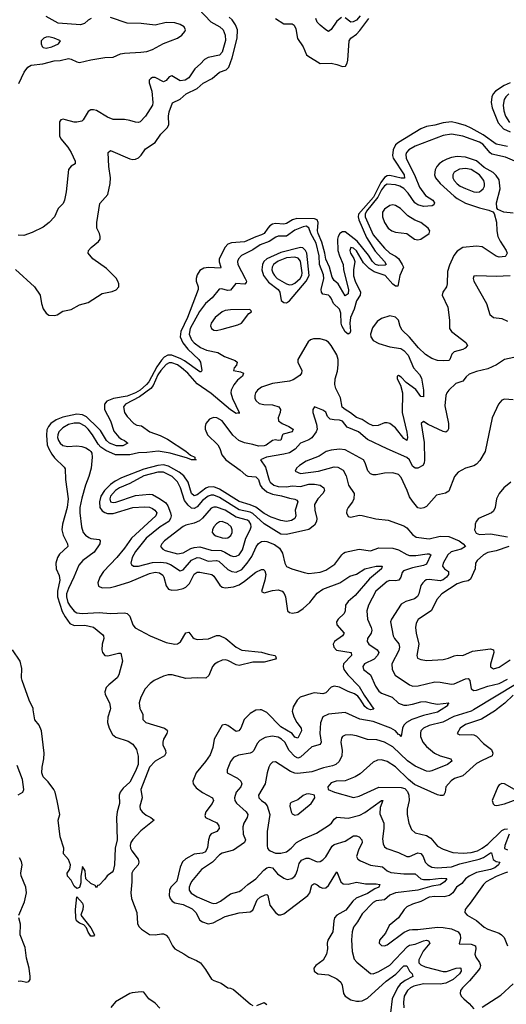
# Model space of a CAD drawing. Header units: inches. Extents: x 1843162 to 1959474, y 907081 to 1016326.
# Tile 116 of 256: x 1854781 to 1858262, y 977892 to 984942. Entities that reach past the tile are written whole.
import ezdxf

# ---------------------------------------------------------------- set-up
doc = ezdxf.new("R2010")
doc.units = ezdxf.units.IN
doc.header["$MEASUREMENT"] = 0
doc.layers.add('B8957', color=7, linetype='Continuous')
doc.layers.add('B8958', color=7, linetype='Continuous')

msp = doc.modelspace()

# ---------------------------------------------------------------- linework, layer by layer
at = {"layer": 'B8957', "color": 5}
for points, elevation in [([(1855427.4, 980000), (1855412.4, 979947.6), (1855409, 979910), (1855420.5, 979870), (1855444.9, 979824.9), (1855470, 979803.9), (1855556.3, 979776.3), (1855590, 979755.3), (1855615.9, 979715.9), (1855628.6, 979668.6), (1855629.5, 979610), (1855610, 979560.9), (1855570, 979482.8), (1855520.7, 979439.3), (1855498.7, 979410), (1855491.7, 979390), (1855494.9, 979330), (1855477.6, 979270), (1855473.4, 979230), (1855477.6, 979070), (1855464.7, 979010), (1855458.7, 978890), (1855450, 978848.7), (1855442, 978838), (1855407.1, 978812.9), (1855390, 978788), (1855350, 978746), (1855338, 978742), (1855330, 978726), (1855322, 978742), (1855290, 978758), (1855255.3, 978790), (1855248.7, 978848.7), (1855230, 978878), (1855219.5, 978810), (1855218, 978762), (1855210, 978728.7), (1855190, 978722), (1855170, 978737.2), (1855150, 978781.2), (1855122.7, 978810), (1855120.9, 978830), (1855139.3, 978860.7), (1855143.5, 978890), (1855130, 978927.6), (1855095.3, 978970), (1855096, 979010), (1855069.7, 979090), (1855057.2, 979210), (1855069.3, 979250.7), (1855050, 979348.7), (1855034.5, 979410), (1855025.1, 979430), (1854984.6, 979484.6), (1854950, 979521.7), (1854939.4, 979550), (1854941.1, 979590), (1854954.5, 979650), (1854957.2, 979690), (1854936.2, 979850), (1854920.9, 979890), (1854889.7, 979929.7), (1854878.7, 980000)], 460), ([(1855645.9, 980000), (1855661.2, 979970), (1855660.9, 979930), (1855683, 979910), (1855816.3, 979870), (1855835.3, 979855.3), (1855838.3, 979850), (1855834.2, 979830), (1855810.8, 979790), (1855804.5, 979770), (1855805, 979750), (1855824.6, 979710), (1855827.6, 979690), (1855816.5, 979670), (1855750, 979633.7), (1855710.1, 979590), (1855647.3, 979430), (1855657.5, 979370), (1855639.8, 979310), (1855642.5, 979290), (1855656.3, 979270), (1855686, 979246), (1855719.3, 979230), (1855743.8, 979210), (1855647, 979133), (1855590, 979072.9), (1855576.3, 979050), (1855570.9, 979030), (1855573.9, 979010), (1855584, 978990), (1855629.3, 978930), (1855634.3, 978910), (1855629.2, 978890), (1855592.4, 978850), (1855582.2, 978830), (1855584.4, 978770), (1855575.1, 978690), (1855580.1, 978650), (1855618.5, 978550), (1855624.4, 978470), (1855633.6, 978450), (1855652.3, 978430), (1855710, 978392.4), (1855750, 978389.4), (1855796.1, 978396.1), (1855810, 978395.4), (1855830, 978386.5), (1855846.7, 978366.7), (1855873.1, 978310), (1855890.2, 978290), (1855954.3, 978254.4), (1855990, 978228.6), (1856046.7, 978206.7), (1856073.6, 978190), (1856110, 978142.3), (1856152.8, 978072.8), (1856170, 978061.7), (1856222.3, 978042.3), (1856270, 978010.6), (1856290, 978008.2), (1856310, 977997.6), (1856433.3, 977893.3), (1856450, 977883.9)], 480), ([(1856501.6, 980000), (1856470, 979998.7), (1856430, 979973.7), (1856387.8, 979930), (1856362.7, 979870), (1856349.3, 979850.7), (1856330, 979845.8), (1856270, 979887.8), (1856250, 979895.6), (1856230, 979891.2), (1856172.9, 979790), (1856162.3, 979730), (1856143, 979677), (1856110.7, 979629.3), (1856044.5, 979550), (1856019.1, 979490), (1856021.5, 979470), (1856042.8, 979442.8), (1856090, 979408.2), (1856161.1, 979370), (1856166.5, 979350), (1856158, 979330), (1856111.6, 979270), (1856104.6, 979244.6), (1856110.5, 979230), (1856191, 979191), (1856206.3, 979170), (1856208.9, 979150), (1856190.4, 979130), (1856150, 979111.7), (1856140.4, 979099.6), (1856130.7, 979070), (1856125.1, 979014.9), (1856110, 978984.7), (1856090, 978973.7), (1856030, 978966), (1855970, 978933.8), (1855946.9, 978913.1), (1855930, 978874.5), (1855905.9, 978774.1), (1855863.5, 978730), (1855851.8, 978710), (1855850.9, 978670), (1855857.6, 978650), (1855871.3, 978630), (1855890, 978619.5), (1855950, 978606.3), (1856015.2, 978575.2), (1856041.7, 978550), (1856070, 978495.2), (1856090, 978481.3), (1856130, 978468.1), (1856164.6, 978475.4), (1856250, 978520.5), (1856350, 978547.9), (1856430, 978553.7), (1856450, 978566), (1856479.1, 978640.9), (1856501.1, 978658.9), (1856536, 978676), (1856550, 978677.5), (1856556.6, 978670), (1856570, 978601.6), (1856610, 978550.4), (1856633.1, 978533.1), (1856650, 978531.6), (1856670, 978539.2), (1856841.3, 978670), (1856855.6, 978690), (1856870, 978743.8), (1856884.5, 978755.5), (1856890, 978757.3), (1856910, 978747.5), (1856930, 978731), (1856950, 978722.9), (1856970, 978725.4), (1856990, 978743.6), (1857050, 978839.3), (1857078, 978770), (1857093.9, 978753.9), (1857130, 978752.1), (1857190, 978765.8), (1857255, 978755), (1857330, 978754.5), (1857358, 978750), (1857350.3, 978730), (1857321.9, 978718.1), (1857270, 978686), (1857188.7, 978651.3), (1857165, 978630), (1857114, 978566), (1857050.2, 978530), (1857033.8, 978510), (1857027.8, 978490), (1857020.5, 978410), (1856985.4, 978350), (1856980.2, 978330), (1856982.4, 978290), (1856976.9, 978250), (1856951.8, 978208.2), (1856899, 978170), (1856886, 978150), (1856886.7, 978130), (1856914, 978110), (1856990, 978102.4), (1857050, 978073.8), (1857078.9, 978050), (1857088.9, 978030), (1857096.5, 977970), (1857109.5, 977949.5), (1857150, 977923.8), (1857190, 977914), (1857210, 977914), (1857230, 977916.9), (1857270, 977935.5), (1857401.7, 978058.3), (1857472.6, 978107.4), (1857530, 978167.4), (1857550, 978166.7), (1857569.7, 978129.7), (1857588.6, 978110), (1857593.4, 978090), (1857537.7, 978062.3), (1857503.4, 978036.6), (1857483.7, 978010), (1857446.1, 977930), (1857432.5, 977830)], 520), ([(1857795.9, 980000), (1857770, 979982.8), (1857670, 979959.9), (1857585.8, 979930), (1857547.3, 979910), (1857528.8, 979890), (1857518.7, 979870), (1857510, 979809.5), (1857501.5, 979821.5), (1857490, 979824.7), (1857468.8, 979850), (1857436.8, 979870), (1857310, 979916.7), (1857213.5, 979933.5), (1857110, 979981.5), (1856990, 979969.7), (1856950.5, 979950), (1856933.4, 979906.6), (1856927.3, 979830), (1856938.8, 979770), (1856930, 979752.4), (1856870, 979734.8), (1856790, 979660.8), (1856770, 979655.3), (1856750, 979666.4), (1856709.4, 979710), (1856677.3, 979770), (1856654.5, 979790), (1856630, 979803.7), (1856587.6, 979812.4), (1856536.8, 979803.2), (1856498.6, 979781.4), (1856480.1, 979759.9), (1856456.1, 979710), (1856443.8, 979696.2), (1856430, 979689.9), (1856345.2, 979674.8), (1856310, 979659.2), (1856288.8, 979631.2), (1856266.3, 979570), (1856264.4, 979550), (1856338.3, 979510), (1856362, 979490), (1856370.2, 979470), (1856363.2, 979450), (1856329.4, 979410), (1856318.1, 979370), (1856321.3, 979350), (1856331.2, 979331.2), (1856400.9, 979270), (1856412.8, 979250), (1856407.8, 979230), (1856385.4, 979190), (1856377.8, 979162.2), (1856379.8, 979110), (1856395.6, 979070), (1856390.2, 979050), (1856310, 978995.9), (1856230, 978974), (1856210, 978962.9), (1856160.1, 978910), (1856082.5, 978857.5), (1856010, 978770.8), (1856000.1, 978750), (1855993.5, 978730), (1855993.2, 978710), (1856007.5, 978687.5), (1856050, 978661), (1856150, 978618.8), (1856170, 978614.6), (1856190, 978617.2), (1856217.7, 978630), (1856290, 978682.6), (1856350, 978700.5), (1856370, 978710.9), (1856413.4, 978750), (1856469.5, 978790.5), (1856526.5, 978853.5), (1856549.9, 978870.1), (1856566.7, 978873.3), (1856590, 978868.1), (1856626, 978826), (1856670, 978794.2), (1856693.5, 978786.5), (1856727.8, 978792.2), (1856750, 978810.3), (1856757.6, 978822.4), (1856768.8, 978851.2), (1856779.3, 978900.7), (1856796.9, 978923.1), (1856830, 978937.9), (1856850, 978938.2), (1856910, 978912.4), (1856930, 978914), (1856950, 978926.5), (1856970, 978949), (1857016.9, 979023.1), (1857030, 979036.6), (1857110, 979060.7), (1857170, 979098), (1857190, 979098.3), (1857210, 979090.3), (1857228.8, 979070), (1857231.1, 979050), (1857204.5, 978995.5), (1857191, 978950), (1857199, 978930), (1857218.5, 978918.5), (1857290, 978889), (1857375.4, 978875.4), (1857410, 978847.5), (1857435, 978835), (1857530, 978826.3), (1857610, 978825.9), (1857650, 978790.8), (1857670, 978785.2), (1857714.9, 978785.1), (1857795.8, 978795.8), (1857833.8, 978793.8), (1857837.8, 978790), (1857820.6, 978770), (1857790, 978748.2), (1857730, 978737.7), (1857630, 978708.1), (1857470, 978689), (1857430, 978674.1), (1857390, 978641), (1857330, 978633.3), (1857310, 978620.7), (1857230, 978540.3), (1857198.1, 978481.9), (1857170, 978443.6), (1857159.8, 978410), (1857154.6, 978354.6), (1857158.6, 978270), (1857174.5, 978214.5), (1857192.6, 978192.6), (1857290, 978113.4), (1857310, 978109.1), (1857350, 978125.8), (1857428.1, 978171.9), (1857554.3, 978305.7), (1857570, 978314.6), (1857610, 978322.8), (1857670, 978346.4), (1857690, 978350.1), (1857706.5, 978346.5), (1857714.7, 978330), (1857666.6, 978273.4), (1857636.6, 978210), (1857636.4, 978190), (1857650, 978173.6), (1857680.8, 978160.8), (1857810, 978126), (1857833.7, 978126.3), (1857902.9, 978150), (1857930, 978153), (1857935.6, 978150), (1857939, 978130), (1857927, 978110), (1857881.4, 978070), (1857830, 978042.6), (1857790, 978035.8), (1857670, 978038.5), (1857599.4, 978020.6), (1857576.3, 978010), (1857555.8, 977990), (1857532.1, 977950), (1857526.2, 977906.2), (1857530, 977867)], 540), ([(1858026.6, 980000), (1858010.2, 979990), (1857887.5, 979952.5), (1857808.1, 979911.9), (1857711.2, 979888.8), (1857670.2, 979870), (1857660.2, 979859.8), (1857651.8, 979850), (1857647.2, 979832.8), (1857648.3, 979810), (1857666, 979770), (1857690, 979737.3), (1857749.3, 979689.3), (1857790, 979670.7), (1857865.5, 979650), (1857872.3, 979632.3), (1857842.4, 979610), (1857730, 979564.1), (1857710, 979558.2), (1857690, 979562.2), (1857610, 979596.8), (1857555.7, 979635.7), (1857450, 979735.5), (1857390, 979767.9), (1857335.1, 979784.9), (1857270, 979788.4), (1857190, 979814.9), (1857150, 979820.9), (1857110, 979817.8), (1857090.9, 979809.1), (1857082.7, 979797.3), (1857077.8, 979770), (1857087.4, 979710), (1857085.4, 979670), (1857065.8, 979630), (1857041.7, 979610), (1857019.4, 979600.6), (1856955.5, 979584.5), (1856870, 979555.4), (1856770, 979544.4), (1856750, 979546.6), (1856718.8, 979558.8), (1856610, 979628.2), (1856590, 979626), (1856574, 979610), (1856564, 979590), (1856551.3, 979548.7), (1856537.3, 979470), (1856490.2, 979390), (1856491.5, 979370), (1856510, 979350.3), (1856534.4, 979334.4), (1856552.1, 979312.1), (1856570.1, 979250), (1856551.1, 979130), (1856550.3, 979030), (1856553.1, 979010), (1856560.9, 979000.9), (1856572.4, 978990), (1856610, 978974.2), (1856650, 978973.2), (1856690, 978984.5), (1856723.5, 979010), (1856760.5, 979050), (1856810, 979076.5), (1856903.7, 979116.3), (1856990, 979172.3), (1857010.5, 979189.5), (1857030, 979217.4), (1857049.1, 979230.9), (1857130, 979224.4), (1857213.9, 979246.1), (1857250, 979265.9), (1857370, 979351.9), (1857379.1, 979350), (1857359.7, 979300.3), (1857356.6, 979256.6), (1857386.6, 979190), (1857386.4, 979150), (1857377.3, 979077.3), (1857381.8, 979041.8), (1857390, 979020.5), (1857406.5, 979006.5), (1857490, 978977.9), (1857550, 978951), (1857570, 978950.2), (1857630, 978976.4), (1857650, 978972.6), (1857666.3, 978950), (1857682, 978910), (1857701.5, 978890), (1857730, 978872.7), (1857768.4, 978868.4), (1857870, 978876.6), (1857930, 978897.7), (1858068.8, 978931.2), (1858098, 978942), (1858150, 978977.5), (1858155.7, 978975.7), (1858167.9, 978927.9), (1858190, 978914.7), (1858215.3, 978910), (1858207, 978890), (1858181, 978870), (1858150, 978856.5), (1858050, 978834.7), (1857996.4, 978810), (1857970.6, 978790), (1857943.3, 978756.7), (1857904.9, 978730), (1857880.2, 978690), (1857856.9, 978670), (1857818.1, 978661.9), (1857750, 978663.5), (1857710, 978658), (1857650, 978628.2), (1857590.1, 978609.9), (1857551.6, 978590), (1857532.3, 978570), (1857490.1, 978509.9), (1857423.1, 978456.9), (1857397.7, 978402.3), (1857355.8, 978350), (1857352.7, 978330), (1857370, 978312.7), (1857390.6, 978310.6), (1857410, 978318.9), (1857532.3, 978407.7), (1857570, 978424.2), (1857590, 978427.7), (1857630, 978427.6), (1857770, 978443.3), (1857810, 978441.9), (1857870, 978433.1), (1857918.6, 978410), (1857933.1, 978390), (1857933.7, 978366.3), (1857926, 978326), (1858010, 978323), (1858042.8, 978310), (1858044.1, 978290), (1858037.2, 978250), (1858045, 978230), (1858070.5, 978190.5), (1858076.4, 978170), (1858072.4, 978150), (1858063.2, 978136.8), (1857999, 978061), (1857948.3, 978010), (1857935.5, 977990), (1857932.3, 977970), (1857939.6, 977950), (1857957.3, 977930), (1857996.9, 977896.9), (1858030, 977858.9)], 560), ([(1856732.3, 980000), (1856730.2, 979990), (1856743.3, 979950), (1856763, 979910), (1856795.7, 979870), (1856797.1, 979850), (1856770, 979798.7), (1856750, 979804.1), (1856729.3, 979830), (1856650, 979878.9), (1856550, 979981.2), (1856510.7, 980000)], 520), ([(1858190.1, 980000), (1858184.4, 979995.6), (1858085.3, 979934.7), (1857970, 979894.5), (1857933.1, 979870), (1857910.8, 979830), (1857930, 979820.4), (1858010, 979823.2), (1858030, 979820.9), (1858050, 979811.7), (1858098.4, 979758.4), (1858155.5, 979715.5), (1858165.3, 979690), (1858162, 979670), (1858090, 979638.6), (1858050, 979615), (1857950, 979527.3), (1857891.9, 979508.1), (1857867.4, 979492.6), (1857830.1, 979449.9), (1857823.7, 979410), (1857812.4, 979387.6), (1857790, 979386.2), (1857770, 979392), (1857605.8, 979465.8), (1857562, 979502), (1857470, 979591.4), (1857410, 979630.6), (1857370, 979643.5), (1857340, 979640), (1857310, 979626.2), (1857217.3, 979542.7), (1857180.5, 979519.5), (1857110, 979492.4), (1857046, 979490), (1857010, 979477.2), (1856985.3, 979450), (1856988, 979430), (1857034, 979410), (1857170, 979373.8), (1857210, 979382.7), (1857350, 979446.7), (1857510, 979445.1), (1857536.8, 979436.8), (1857556, 979416), (1857565, 979390), (1857568.3, 979351.7), (1857554, 979290), (1857553.8, 979250), (1857564.9, 979190), (1857582.8, 979142.8), (1857610, 979120.8), (1857690, 979099.4), (1857709.6, 979089.6), (1857721.4, 979081.4), (1857770, 979024.5), (1857810, 979002.6), (1857879, 978979), (1857953.8, 978973.8), (1858010, 978979.7), (1858055.9, 978990), (1858090, 979008.9), (1858130, 979039.7), (1858230, 979137.3), (1858250, 979146.5), (1858270, 979148.3)], 580), ([(1854770, 979391.3), (1854803.5, 979410), (1854810.9, 979430), (1854801.1, 979501.1), (1854762.8, 979602.8)], 480), ([(1858283, 979110), (1858251.1, 979030), (1858250, 979008.2), (1858270, 978998.4)], 580), ([(1854775.8, 978530), (1854814.7, 978625.3), (1854830.8, 978690), (1854826.2, 978730), (1854791.1, 978811.1), (1854789.8, 978830), (1854798.9, 978890), (1854795.1, 978915.1), (1854780.2, 978940.2)], 480), ([(1858270, 978838.1), (1858250, 978831.6), (1858190, 978807.6), (1858119, 978770), (1858098.6, 978750), (1858004.1, 978615.9), (1857981.3, 978590), (1857968, 978570), (1857965.5, 978550), (1857983, 978530), (1858050, 978491.4), (1858103.3, 978443.2), (1858130, 978429.4), (1858210, 978401.3), (1858227.9, 978390), (1858245.6, 978370), (1858270.3, 978310.3)], 580), ([(1854770, 978058.5), (1854790, 978060.3), (1854830, 978050.4), (1854845.6, 978054.4), (1854856.4, 978070), (1854856.8, 978090), (1854847.9, 978150), (1854830, 978221.2), (1854819.6, 978299.6), (1854785, 978390), (1854786, 978466), (1854775.4, 978510)], 480), ([(1858090, 977871), (1858222.2, 977957.8), (1858310, 978037.7)], 560), ([(1855783.3, 977863.3), (1855750, 977899.3), (1855705.6, 977930), (1855670, 977978.2), (1855650, 977980.6), (1855584.9, 977975.1), (1855570.2, 977969.8), (1855466, 977910), (1855434, 977870)], 480), ([(1856476.8, 977883.2), (1856530, 977904), (1856550, 977890.6)], 480)]:
    msp.add_lwpolyline(points, dxfattribs=dict(at, elevation=elevation))
for points, elevation in [([(1858230, 979471.9), (1858210, 979462.7), (1858201, 979450), (1858161.1, 979350), (1858167.9, 979327.9), (1858178, 979318), (1858195.1, 979315.1), (1858250, 979326.6), (1858339.2, 979360.8), (1858356, 979370), (1858366.6, 979390), (1858352, 979410), (1858321.3, 979430), (1858250, 979469.9)], 620), ([(1856850, 979399.7), (1856830, 979396.3), (1856810, 979387), (1856770, 979357), (1856722.3, 979337.7), (1856716.3, 979330), (1856714, 979310), (1856722.8, 979270), (1856730, 979255.5), (1856750, 979245.7), (1856770, 979250.4), (1856865.1, 979330), (1856893.3, 979370), (1856889, 979390)], 580), ([(1855290, 978379.3), (1855270, 978409.3), (1855259.5, 978439.5), (1855240.1, 978460.1), (1855210, 978473.3), (1855188, 978490), (1855182, 978510), (1855180.4, 978570), (1855190, 978662), (1855230, 978616), (1855235.8, 978595.8), (1855233.4, 978570), (1855219.5, 978530), (1855290, 978440.5), (1855316.4, 978390), (1855310, 978380.9)], 460)]:
    msp.add_lwpolyline(points, close=True, dxfattribs=dict(at, elevation=elevation))
at = {"layer": 'B8958', "color": 5}
for points, elevation in [([(1856060.3, 985020.3), (1856147.7, 984927.7), (1856213.1, 984890), (1856236.3, 984870), (1856249.9, 984830), (1856252.5, 984792.5), (1856230, 984709.2), (1856210, 984687.5), (1856130, 984671.7), (1856102.1, 984657.9), (1856074.4, 984625.6), (1856033.1, 984590), (1855990, 984526.5), (1855965.6, 984510), (1855930, 984504), (1855870, 984538.9), (1855850, 984532.1), (1855830, 984507.1), (1855810, 984497.4), (1855750, 984528.6), (1855730, 984528.4), (1855719.5, 984520.5), (1855708.3, 984510), (1855707.2, 984490), (1855726.1, 984430), (1855734.4, 984350), (1855732, 984330), (1855682.2, 984250), (1855642.7, 984210), (1855630, 984204.9), (1855610, 984207.6), (1855570, 984220.8), (1855530, 984227.5), (1855450, 984226.3), (1855410, 984244.1), (1855330, 984291.3), (1855310, 984296.9), (1855290, 984296.5), (1855270, 984285.2), (1855235.6, 984224.4), (1855224.8, 984215.2), (1855190, 984207.1), (1855170, 984208.6), (1855110, 984226), (1855091, 984229), (1855074.5, 984225.5), (1855065.7, 984210), (1855065.1, 984110), (1855075.4, 984090), (1855125.4, 984030), (1855149.6, 983990), (1855177.2, 983930), (1855179, 983910), (1855150, 983894), (1855129.7, 983870.3), (1855112.8, 983710), (1855102, 983650), (1855093.3, 983626.7), (1855057, 983590), (1855029.8, 983530.2), (1854991.5, 983490), (1854950, 983456.5), (1854870, 983417.6), (1854810, 983397.6), (1854770, 983399.5)], 480), ([(1855292.7, 984950), (1855270, 984938), (1855245.4, 984914.6), (1855215.6, 984904.4), (1855056.8, 984916.8), (1854970, 984964.8)], 520), ([(1857216.6, 984970), (1857190, 984938.2), (1857165.8, 984925.8), (1857150, 984924.8), (1857110, 984955.6)], 480), ([(1854750, 983152.4), (1854886.7, 983030), (1854928.2, 982970), (1854936.8, 982910), (1854950, 982872.2), (1854970, 982840.3), (1854990, 982827.1), (1855030, 982823.2), (1855050, 982828.1), (1855090, 982854.4), (1855150, 982868), (1855210, 982899.7), (1855270, 982917.4), (1855370, 982980.4), (1855443.4, 982996.6), (1855472.3, 983007.7), (1855489.7, 983030), (1855489.7, 983050), (1855484, 983070), (1855470.6, 983090.6), (1855401.2, 983161.2), (1855304.5, 983230), (1855272, 983270), (1855274.5, 983290), (1855292, 983310), (1855345.6, 983354.4), (1855356.2, 983370), (1855358, 983390), (1855352.6, 983410), (1855333.3, 983450), (1855332.1, 983490), (1855353.5, 983626.5), (1855410.5, 983689.5), (1855428.6, 983770), (1855430.5, 983810), (1855419.9, 983890), (1855414, 983990), (1855430, 984004.4), (1855570, 983944.9), (1855590, 983940.9), (1855610, 983942.3), (1855630, 983953.4), (1855650, 983972.2), (1855682.2, 984017.8), (1855750, 984061.7), (1855790, 984122.6), (1855838.8, 984170), (1855847.7, 984192.3), (1855845.9, 984250), (1855850, 984282), (1855873.9, 984346.1), (1855930, 984373.6), (1855972.2, 984410), (1856050, 984448.7), (1856092.6, 984487.4), (1856159, 984521), (1856210, 984567.1), (1856257.4, 984582.6), (1856277.9, 984602.1), (1856300.7, 984670), (1856338, 984810), (1856340.2, 984870), (1856326, 984906), (1856300.5, 984940.5), (1856279, 984959)], 460), ([(1854774.5, 984485.5), (1854812.9, 984567.1), (1854838.6, 984601.4), (1854862.7, 984617.3), (1854946.5, 984626.5), (1855027.7, 984647.7), (1855070, 984650.1), (1855130, 984663.5), (1855150, 984659.8), (1855190, 984639.3), (1855210, 984636.1), (1855290, 984655), (1855389.2, 984670.8), (1855450, 984673.2), (1855502.7, 984697.3), (1855530, 984703.2), (1855648.8, 984708.8), (1855690, 984715), (1855731.1, 984728.9), (1855810, 984771.6), (1855910, 984809.5), (1855940.9, 984830), (1855963.3, 984856.7), (1855966.8, 984870), (1855957.8, 984890), (1855930, 984908.2), (1855890, 984919), (1855830, 984921.5), (1855750, 984902.3), (1855650, 984913.9), (1855550, 984916.9), (1855430, 984957.9)], 520), ([(1856610.1, 984950.1), (1856670, 984911.8), (1856730, 984912.2), (1856743.5, 984903.5), (1856756.7, 984876.7), (1856767.4, 984807.4), (1856808.6, 984748.6), (1856833.8, 984690), (1856842.9, 984682.9), (1856930, 984627.4), (1857010, 984629.5), (1857050, 984621.3), (1857090, 984606.6), (1857111.1, 984608.9), (1857124.1, 984630), (1857128.9, 984651.1), (1857138.7, 984790), (1857149.8, 984810), (1857190, 984838.3), (1857215.4, 984864.6), (1857279.1, 984950)], 460), ([(1857082.8, 984957.2), (1857048.9, 984931.1), (1857010, 984870.6), (1856990, 984858), (1856970, 984868.2), (1856930, 984903.7), (1856910, 984925.3), (1856898.4, 984950)], 480), ([(1858288.6, 984490), (1858247.3, 984470), (1858184.2, 984430), (1858167.5, 984410), (1858158.8, 984390), (1858153.9, 984350), (1858161.1, 984310), (1858203.8, 984203.8), (1858241.1, 984161.1), (1858290, 984138.1)], 460), ([(1858279.6, 984410), (1858259.4, 984390), (1858247.7, 984370), (1858238.8, 984330), (1858244.2, 984290), (1858257.1, 984250), (1858285.8, 984205.8)], 480), ([(1858270, 984034.1), (1858190, 984050.4), (1858096.6, 984116.6), (1858010, 984164.9), (1857970, 984183.2), (1857910, 984201.8), (1857870, 984209.9), (1857810, 984203.9), (1857750, 984187), (1857690, 984176.2), (1857650, 984159.3), (1857490, 984062.9), (1857470, 984045), (1857451.8, 984010), (1857447.9, 983970), (1857453.3, 983950), (1857531, 983830), (1857533.8, 983806.2), (1857510, 983806.3), (1857430, 983826.1), (1857410, 983824.9), (1857390, 983811.3), (1857364.7, 983775.3), (1857312.4, 983670), (1857205.5, 983550), (1857202.5, 983530), (1857207.9, 983507.9), (1857263.1, 983383.1), (1857325, 983285), (1857390.7, 983210), (1857401.6, 983190), (1857396.1, 983183.9), (1857350, 983181.2), (1857327.2, 983190), (1857305.1, 983210), (1857275.7, 983255.7), (1857195.9, 983355.9), (1857110, 983423.8), (1857090, 983422.4), (1857072, 983410), (1857060.1, 983390), (1857055.3, 983370), (1857057.1, 983290), (1857067.8, 983250), (1857094, 983190), (1857096.6, 983150), (1857133.4, 983010), (1857130, 982978.4), (1857110, 982965.3), (1857059.9, 983050), (1857030, 983074.9), (1857017.5, 983097.5), (1856998.2, 983170), (1856970, 983227.8), (1856964.7, 983270), (1856942.5, 983350), (1856916.5, 983410), (1856912.1, 983430), (1856917.1, 983490), (1856908.3, 983508.3), (1856890, 983516.7), (1856762.7, 983517.3), (1856731.6, 983508.4), (1856690, 983482.1), (1856670, 983477.9), (1856610, 983482.1), (1856590, 983477.1), (1856570, 983465.4), (1856555.3, 983450), (1856529.1, 983410.9), (1856510, 983400.5), (1856470, 983387.9), (1856390, 983350.7), (1856296.6, 983343.4), (1856270, 983334.8), (1856250, 983313.7), (1856208.8, 983230), (1856208.2, 983208.2), (1856221.1, 983170), (1856216.7, 983163.3), (1856132.8, 983167.2), (1856097.5, 983162.5), (1856070, 983145.3), (1856050, 983115.8), (1856042.5, 983090), (1856044.2, 983070), (1856058.2, 983030), (1856057.6, 983010), (1855980.5, 982810), (1855933.6, 982710), (1855929.7, 982670), (1855947, 982627), (1855983.7, 982583.7), (1856061.8, 982510), (1856074.7, 982490), (1856083.8, 982430), (1856079.2, 982420.8), (1856070, 982419.7), (1855959.8, 982499.8), (1855934, 982514), (1855870, 982540.8), (1855840.9, 982539.1), (1855815.4, 982524.6), (1855796.3, 982503.7), (1855762.6, 982457.4), (1855704, 982350), (1855687.7, 982330), (1855641.9, 982290), (1855610, 982271.3), (1855550, 982247.1), (1855451.1, 982228.9), (1855405.1, 982210), (1855388.4, 982190), (1855388.6, 982150), (1855431.2, 982070), (1855454.6, 981994.6), (1855490, 981952.2), (1855510, 981937.6), (1855530.4, 981930), (1855555.5, 981910), (1855518.8, 981890), (1855472.7, 981890), (1855422.5, 981910), (1855402, 981930), (1855359.3, 981999.3), (1855340, 982020), (1855257.9, 982097.9), (1855230, 982113.4), (1855190, 982116.8), (1855090, 982097.1), (1855043.2, 982076.8), (1855004.7, 982050), (1854987.5, 982030), (1854975.9, 982004.1), (1854973.3, 981966.7), (1854978.4, 981898.4), (1854988.5, 981868.5), (1855010, 981830.1), (1855030, 981805), (1855098.9, 981738.9), (1855106, 981726), (1855109.1, 981650), (1855127.7, 981510), (1855121.5, 981450), (1855087.1, 981330), (1855081.5, 981290), (1855091.1, 981251.1), (1855124, 981190), (1855124.6, 981170), (1855065.7, 981114.3), (1855050.7, 981090), (1855039.8, 981050), (1855042.9, 981010), (1855062.6, 980962.6), (1855068.3, 980930), (1855051, 980850), (1855050.6, 980810), (1855084.8, 980704.8), (1855105.9, 980665.9), (1855139.6, 980619.6), (1855170, 980603.8), (1855246.6, 980606.6), (1855310, 980592.7), (1855377, 980537), (1855381.7, 980530), (1855383.2, 980510), (1855370.2, 980470), (1855368.3, 980430), (1855373.6, 980410), (1855390, 980390.3), (1855412.2, 980387.7), (1855486.8, 980406.8), (1855505.4, 980405.4), (1855516, 980350), (1855490.7, 980250), (1855478.8, 980230), (1855419.5, 980180.5), (1855400.9, 980159.1), (1855390.8, 980130), (1855393.5, 980110), (1855422.7, 980050), (1855430.2, 980010), (1855427.4, 980000)], 460), ([(1858323.1, 983930), (1858256.7, 983956.7), (1858159.6, 983979.6), (1858147.7, 983987.7), (1858094, 984050), (1858070, 984066.1), (1857950, 984106.9), (1857870, 984122.5), (1857810, 984113.5), (1857610, 984035.8), (1857565.7, 984010), (1857547.5, 983990), (1857543.4, 983976.6), (1857545.2, 983950), (1857610, 983819.8), (1857642.2, 983742.2), (1857684, 983684), (1857736.3, 983650), (1857749.3, 983630), (1857744.6, 983615.4), (1857731.4, 983608.6), (1857670, 983604.2), (1857630, 983615.2), (1857607.3, 983630), (1857560.4, 983700.4), (1857530, 983733.5), (1857499.5, 983750), (1857470, 983759), (1857410, 983764), (1857390, 983753.5), (1857370, 983724.1), (1857343.7, 983670), (1857262.6, 983570), (1857253.1, 983550), (1857252, 983530), (1857310, 983402), (1857390, 983305.5), (1857428.2, 983270), (1857470, 983248.2), (1857490, 983231.4), (1857517.6, 983190), (1857525.5, 983170), (1857499.9, 983110), (1857485.5, 983034.5), (1857470, 983033.5), (1857450, 983048.4), (1857395.3, 983110), (1857316.1, 983136.1), (1857280.3, 983160.3), (1857241.5, 983201.5), (1857190, 983286.2), (1857170, 983305.7), (1857149.3, 983310), (1857143.2, 983290), (1857147.8, 983270), (1857171.4, 983231.4), (1857178.4, 983210), (1857170.1, 983149.9), (1857170, 983108.7), (1857180.8, 983070), (1857219.2, 982990), (1857215.5, 982970), (1857191.1, 982930), (1857173.5, 982870), (1857146.4, 982810), (1857141.7, 982770), (1857147.3, 982712.7), (1857142.6, 982697.4), (1857130.4, 982689.6), (1857110, 982707.9), (1857086.2, 982750), (1857081.7, 982770), (1857079.5, 982839.5), (1857069.9, 982869.9), (1857026.1, 982910), (1857010, 982948), (1857000, 982960), (1856989.1, 982969.1), (1856950, 982977.4), (1856939.8, 982990), (1856938.2, 983010), (1856955.9, 983090), (1856954.6, 983114.6), (1856926.9, 983190), (1856923.9, 983250), (1856901.3, 983341.3), (1856863.6, 983410), (1856850, 983452.2), (1856830, 983462.7), (1856810, 983459.9), (1856750, 983436), (1856690, 983393), (1856630, 983391.2), (1856614.3, 983385.7), (1856565.4, 983354.6), (1856501.6, 983330), (1856450, 983294.8), (1856367.4, 983252.6), (1856346.8, 983230), (1856340.1, 983210), (1856341.2, 983190), (1856394.6, 983090), (1856403, 983070), (1856400.2, 983059.8), (1856390.8, 983049.2), (1856327.3, 983052.7), (1856290, 983004.8), (1856270, 983003.9), (1856224, 983016), (1856206.9, 983013.1), (1856158.5, 982950), (1856110, 982908.7), (1856067.7, 982852.3), (1856001.7, 982730), (1855994.4, 982690), (1856010, 982649.6), (1856030, 982628.1), (1856075.4, 982595.4), (1856116.3, 982576.3), (1856198.1, 982558.1), (1856246.9, 982530), (1856321.4, 982501.4), (1856336.9, 982490), (1856331.5, 982468.5), (1856315.3, 982450), (1856311.3, 982430), (1856361.4, 982421.4), (1856382.6, 982410), (1856374.7, 982390), (1856340.1, 982359.9), (1856312.2, 982327.8), (1856293, 982290), (1856291, 982270), (1856302.4, 982230), (1856350.6, 982130), (1856350, 982122), (1856347, 982127), (1856330, 982123), (1856290, 982149.2), (1856150, 982265.3), (1856050, 982334.6), (1855984.6, 982410), (1855938.4, 982450), (1855910, 982470.8), (1855870, 982485.8), (1855850, 982483.9), (1855830, 982473.9), (1855790, 982430.9), (1855770, 982398.6), (1855736.4, 982323.6), (1855719.4, 982300.6), (1855638.2, 982241.8), (1855538.4, 982190), (1855524.6, 982170), (1855530.2, 982130), (1855550, 982100.2), (1855598.7, 982050), (1855619.5, 982039.5), (1855653.5, 982033.5), (1855712.8, 981990), (1855785, 981965), (1855837.8, 981937.8), (1855970, 981851.5), (1856003.4, 981823.4), (1856034, 981810), (1856034.4, 981794.4), (1856044.7, 981790), (1856010, 981789.9), (1855982.6, 981802.6), (1855858.2, 981838.2), (1855772, 981852), (1855690, 981842.1), (1855630, 981840.5), (1855570, 981825.8), (1855465.6, 981825.6), (1855396.2, 981856.2), (1855360.8, 981880.8), (1855342, 981902), (1855301.7, 981970), (1855271.5, 982010), (1855250, 982032), (1855210, 982053), (1855170, 982053.8), (1855130, 982042.9), (1855090, 982020.5), (1855061.3, 981990), (1855053.6, 981970), (1855052.5, 981950), (1855057.6, 981930), (1855069.7, 981909.7), (1855090, 981893.6), (1855125.3, 981885.3), (1855190, 981889.6), (1855225.5, 981885.5), (1855255.3, 981875.3), (1855280.2, 981860.2), (1855291, 981851), (1855297.2, 981837.2), (1855299.7, 981810), (1855293.6, 981730), (1855276.2, 981670), (1855251.5, 981608.5), (1855224.8, 981515.2), (1855212, 981450), (1855211.2, 981410), (1855223.2, 981310), (1855235.9, 981270), (1855252.3, 981250), (1855274.6, 981234.6), (1855290, 981227.5), (1855350, 981219.6), (1855357.5, 981210), (1855354.2, 981190), (1855314.7, 981130), (1855232.6, 981070), (1855203.7, 981036.3), (1855169.1, 980950), (1855129.5, 980869.5), (1855116, 980830), (1855115, 980810), (1855126.4, 980770), (1855141.6, 980741.6), (1855170, 980707.7), (1855190, 980694.5), (1855229.1, 980689.1), (1855350, 980697.2), (1855430, 980691.1), (1855530, 980695.8), (1855550, 980691.1), (1855569.1, 980670), (1855589.4, 980609.4), (1855606.7, 980586.7), (1855713.7, 980530), (1855830, 980483.5), (1855890, 980470.2), (1855910, 980472.2), (1855932, 980488), (1855970, 980551.8), (1855990, 980555.3), (1856019.2, 980519.2), (1856030.1, 980510.1), (1856050, 980503.8), (1856131.3, 980508.7), (1856190, 980532.2), (1856210, 980533.4), (1856254.6, 980510), (1856330, 980449.1), (1856370, 980426.9), (1856510, 980412.8), (1856558, 980398), (1856606, 980390), (1856610, 980384.7), (1856616.3, 980370), (1856610, 980362.7), (1856530, 980340.5), (1856450, 980341.6), (1856350, 980317.9), (1856330, 980322.4), (1856270, 980354.5), (1856250, 980358.3), (1856230, 980355.2), (1856197.8, 980342.2), (1856173.7, 980326.3), (1856160.2, 980310), (1856133.6, 980246.4), (1856113, 980227), (1856050, 980230.6), (1855970, 980225.4), (1855872, 980250), (1855843, 980250), (1855810, 980240.9), (1855742.4, 980210), (1855713.8, 980190), (1855677.6, 980150), (1855648.9, 980090), (1855636.9, 980050), (1855640.8, 980010), (1855645.9, 980000)], 480), ([(1858310, 983557.5), (1858244, 983564), (1858202.2, 983582.2), (1858194.3, 983594.3), (1858192.8, 983630), (1858217, 983730), (1858210, 983796.4), (1858190, 983827.3), (1858167.2, 983847.2), (1858104.6, 983884.6), (1858050, 983930.6), (1857970, 983957.3), (1857910, 983963.3), (1857870, 983956.4), (1857835.9, 983944.1), (1857807.8, 983930), (1857781.9, 983910), (1857765, 983890), (1857753.5, 983866.5), (1857748.7, 983830), (1857755.1, 983810), (1857789, 983770), (1857890, 983678.4), (1857910, 983662.2), (1857970, 983628.8), (1858070, 983594.1), (1858137.4, 983577.4), (1858165.5, 983565.5), (1858174.9, 983554.9), (1858192.6, 983492.6), (1858193.6, 983430), (1858201.5, 983390), (1858217.1, 983357.1), (1858261, 983290), (1858268.1, 983270), (1858259.5, 983250), (1858253.5, 983246.5), (1858210, 983241.4), (1858188.4, 983248.4), (1858090, 983314.4), (1858050, 983321.5), (1857950, 983309.7), (1857910, 983284.7), (1857886.3, 983253.7), (1857855.8, 983184.2), (1857842, 983138), (1857839.8, 983050), (1857834.7, 983030), (1857808.5, 982990), (1857802.4, 982970), (1857844.1, 982884.1), (1857856, 982790), (1857854.9, 982730), (1857870, 982708.2), (1857973.4, 982630), (1857985.5, 982610), (1857967, 982590), (1857950, 982579.8), (1857890, 982564), (1857873.6, 982546.4), (1857858.9, 982510), (1857850, 982502.3), (1857810, 982498.2), (1857770, 982502.6), (1857730, 982516.1), (1857685.2, 982545.2), (1857633.5, 982593.5), (1857570, 982669.7), (1857517.8, 982717.8), (1857504, 982744), (1857489.9, 982789.9), (1857470, 982812.6), (1857430, 982820.4), (1857370, 982803), (1857339.4, 982780.6), (1857305.6, 982734.4), (1857291.6, 982690), (1857293.9, 982670), (1857310, 982645.7), (1857350, 982622.9), (1857430, 982598.4), (1857506.6, 982586.6), (1857530, 982572.6), (1857559, 982539), (1857598.2, 982450), (1857642.2, 982402.2), (1857655.6, 982375.6), (1857670.9, 982290), (1857670, 982240.7), (1857650, 982244.9), (1857613.8, 982293.8), (1857544.9, 982344.9), (1857510, 982383.5), (1857490, 982394.5), (1857482.4, 982390), (1857481.8, 982370), (1857504.5, 982324.5), (1857519.5, 982270), (1857517.7, 982130), (1857551.1, 981988.9), (1857554.6, 981950), (1857550.1, 981929.9), (1857530, 981943.5), (1857470, 982019.9), (1857430, 982049.4), (1857410, 982055.1), (1857390, 982054.5), (1857344.7, 982035.3), (1857310, 982033.3), (1857273.7, 982050), (1857230, 982079.5), (1857190, 982093.4), (1857147.8, 982127.8), (1857108.4, 982150), (1857088.6, 982168.6), (1857075.5, 982235.5), (1857041.6, 982301.6), (1857034.8, 982330), (1857037, 982370), (1857054.3, 982425.7), (1857059.9, 982470), (1857059.9, 982510), (1857050, 982542), (1857010, 982609), (1856990, 982632.3), (1856970, 982644.6), (1856930, 982657.6), (1856883, 982657), (1856861.6, 982650), (1856843.7, 982636.3), (1856771.9, 982510), (1856770.9, 982490), (1856798.8, 982430), (1856797.4, 982410), (1856785.4, 982394.6), (1856736.3, 982363.7), (1856710, 982353.6), (1856590, 982336.7), (1856510, 982310.4), (1856482.5, 982290), (1856468.6, 982270), (1856462.7, 982250), (1856463.5, 982230), (1856472.2, 982212.2), (1856494, 982194.1), (1856526.9, 982186.9), (1856590, 982184.8), (1856635.2, 982170), (1856645.8, 982150), (1856644.1, 982130), (1856630.2, 982090), (1856632.8, 982070), (1856658, 982050), (1856707.4, 982030), (1856733.1, 982013.1), (1856736.5, 982010), (1856730.2, 981990), (1856666, 981974), (1856661.2, 981970), (1856649, 981931), (1856630, 981927.8), (1856610, 981932.5), (1856590, 981928.7), (1856543.9, 981896.1), (1856529.3, 981890.7), (1856490, 981887.7), (1856450, 981900.7), (1856390, 981911.7), (1856349.6, 981929.6), (1856306.8, 981966.8), (1856230, 982069.3), (1856192, 982090), (1856167.6, 982092.4), (1856139.3, 982080.7), (1856113, 982050), (1856107.4, 982030), (1856107.3, 982010), (1856125.3, 981970), (1856198, 981898), (1856212, 981872), (1856226.2, 981826.2), (1856256.6, 981790), (1856357.6, 981717.6), (1856399.7, 981679.7), (1856413.8, 981673.8), (1856470, 981669), (1856488.7, 981648.7), (1856501.1, 981610), (1856512.6, 981592.6), (1856550, 981561.2), (1856590, 981545.6), (1856653.6, 981533.6), (1856710, 981516.3), (1856749.6, 981509.6), (1856762.6, 981502.6), (1856770.9, 981490), (1856751.4, 981430), (1856757.6, 981390), (1856750, 981369.9), (1856724.8, 981355.2), (1856690, 981349.6), (1856650, 981356.7), (1856580.2, 981380.2), (1856530, 981405.4), (1856470, 981452.7), (1856430, 981469.4), (1856350, 981491.4), (1856210, 981581.4), (1856170, 981596.2), (1856130, 981594.9), (1856112.4, 981587.6), (1856050, 981539.6), (1856030, 981532.7), (1856010, 981549.1), (1855987, 981630), (1855954.7, 981674.7), (1855922.1, 981702.1), (1855884.4, 981724.4), (1855844.6, 981744.6), (1855810, 981753.5), (1855770, 981750.7), (1855670, 981724.8), (1855510, 981660.7), (1855463.1, 981636.9), (1855430, 981613.5), (1855387.3, 981570), (1855360.7, 981530), (1855351.3, 981490), (1855355.2, 981450), (1855370, 981426), (1855390, 981412.5), (1855410, 981405.7), (1855450, 981405.7), (1855590, 981449.7), (1855674.7, 981454.7), (1855710, 981451.1), (1855730, 981441.7), (1855748.2, 981430), (1855762, 981410), (1855755.5, 981390), (1855580.3, 981230), (1855530, 981157.6), (1855475.6, 981090), (1855380.9, 980990), (1855355.4, 980950), (1855341, 980910), (1855345, 980885), (1855370, 980873), (1855430, 980876.4), (1855470, 980885.3), (1855570, 980917.5), (1855710, 980976), (1855750, 980986.3), (1855781.3, 980981.3), (1855804.2, 980964.2), (1855813, 980950), (1855829.2, 980889.2), (1855845.5, 980865.5), (1855870, 980856.8), (1855910, 980858.5), (1855950, 980868.6), (1855970, 980879), (1855994.7, 980905.3), (1856030, 980972.5), (1856050, 980986), (1856070, 980987.1), (1856155.6, 980970), (1856170, 980956.5), (1856213.5, 980893.5), (1856230, 980879), (1856254.1, 980874.1), (1856310, 980882.1), (1856350, 980895.7), (1856390, 980921.3), (1856470, 980985.9), (1856510, 981005.2), (1856525.1, 981005.1), (1856535.3, 980995.3), (1856540.7, 980970), (1856534, 980930), (1856510, 980847.7), (1856530, 980839), (1856590, 980855.4), (1856630, 980859.2), (1856658, 980850), (1856673.7, 980833.7), (1856682.8, 980810), (1856695.8, 980710), (1856710, 980697), (1856731.9, 980691.9), (1856770, 980700.2), (1856810, 980726.4), (1856857.4, 980770), (1856910, 980835), (1856950, 980863.9), (1857072.1, 980910), (1857143.2, 980956.8), (1857190, 980970.7), (1857250, 981010.7), (1857330, 981028.8), (1857374.8, 981030), (1857369.1, 981010), (1857282.6, 980937.4), (1857180.8, 980819.2), (1857130, 980775.2), (1857110.9, 980750), (1857108.7, 980710), (1857101.1, 980690), (1857058.4, 980650), (1857048.4, 980630), (1857050.2, 980610), (1857102.3, 980550), (1857090.3, 980530), (1857033.4, 980490), (1857024.7, 980470), (1857028.2, 980448.2), (1857048.4, 980428.4), (1857151.6, 980410), (1857154, 980390), (1857098.4, 980330), (1857094.4, 980310), (1857099.3, 980290), (1857127.8, 980250), (1857210, 980166.5), (1857245.7, 980105.7), (1857313.7, 980006.3), (1857290, 980001.1), (1857267, 980010), (1857250, 980024.2), (1857217.8, 980077.8), (1857199.3, 980099.3), (1857175.9, 980115.9), (1857130, 980131.9), (1857070, 980162.3), (1857030, 980169.9), (1857010, 980162.4), (1856970, 980121.4), (1856950, 980115.2), (1856890, 980121.4), (1856870, 980118.1), (1856788.2, 980090), (1856764.9, 980070), (1856737.2, 980022.8), (1856732.3, 980000)], 520), ([(1858290, 983107), (1858190, 983103.1), (1858050.9, 983109.1), (1858030, 983106), (1858024.7, 983090), (1858030.8, 983070), (1858120.3, 982910), (1858144.4, 982830), (1858170, 982810.4), (1858230, 982801.3), (1858270, 982784)], 540), ([(1858315.9, 982524.1), (1858250, 982507.8), (1858192.4, 982470), (1858130, 982442), (1858050, 982423.1), (1857997.3, 982402.7), (1857975.6, 982384.4), (1857950, 982352.6), (1857902, 982338), (1857850.6, 982290), (1857836.3, 982270), (1857830.5, 982250), (1857822.9, 982177.1), (1857849.1, 982050.9), (1857847.4, 982012.6), (1857841.3, 981998.7), (1857830.3, 981989.7), (1857810, 981992.6), (1857703.6, 982043.6), (1857670, 982064.5), (1857653.4, 982050), (1857674.2, 981914.2), (1857676.8, 981790), (1857673.8, 981766.2), (1857663.8, 981750), (1857630, 981730.4), (1857609.9, 981729.9), (1857590, 981744.3), (1857570, 981789.8), (1857550, 981807.4), (1857410, 981868.1), (1857270, 981936.6), (1857204.2, 981990), (1857124.6, 982024.6), (1857090, 982067.9), (1857070, 982074.9), (1857030, 982076), (1857002.8, 982082.8), (1856981.9, 982101.9), (1856970, 982131.5), (1856950, 982146), (1856890, 982169), (1856877.3, 982150), (1856878, 982130), (1856905, 982045), (1856909.3, 982010), (1856902, 981990), (1856871.6, 981948.4), (1856850, 981934.1), (1856790.6, 981909.4), (1856752.9, 981867.1), (1856710, 981841.2), (1856669.9, 981829.9), (1856547.3, 981810), (1856504, 981790), (1856538.7, 981738.7), (1856564.6, 981644.6), (1856572.9, 981630), (1856598.4, 981610), (1856630, 981600.4), (1856690, 981597.1), (1856730, 981604.2), (1856790, 981600.1), (1856850, 981616.2), (1856890, 981616.6), (1856930, 981610.1), (1856955.9, 981590), (1856960.6, 981570), (1856950.1, 981550), (1856912.8, 981510), (1856889.4, 981470), (1856892, 981430), (1856907.4, 981370), (1856904.8, 981350), (1856890, 981323), (1856850, 981291.6), (1856690, 981256.3), (1856650, 981259.1), (1856530, 981332.8), (1856450, 981406.1), (1856430, 981416), (1856350, 981432.3), (1856210, 981519.8), (1856170, 981537), (1856150, 981537.2), (1856130, 981531), (1856090, 981500.1), (1856050, 981454.3), (1856030, 981441.9), (1856010, 981444.7), (1855985.3, 981465.3), (1855960, 981500), (1855931.5, 981590), (1855910, 981633.2), (1855871.9, 981670), (1855810, 981702.2), (1855770, 981701), (1855670, 981676.9), (1855570, 981621.7), (1855495.2, 981590), (1855465.5, 981570), (1855431, 981530), (1855425.7, 981510), (1855430.6, 981490), (1855450, 981485), (1855470, 981486.8), (1855610, 981535.3), (1855710, 981544.7), (1855730, 981541.6), (1855777.1, 981517.1), (1855824.6, 981484.6), (1855842, 981462), (1855860.8, 981410), (1855863.7, 981390), (1855860.1, 981370), (1855847.9, 981350), (1855786.1, 981310), (1855686.6, 981230), (1855610, 981135.2), (1855586.4, 981090), (1855576.9, 981050), (1855581.1, 981041.1), (1855596, 981030), (1855630, 981029), (1855730, 981055.6), (1855790, 981057.7), (1855830, 981051.9), (1855860.5, 981040.5), (1855930, 980994.7), (1855950, 981002.7), (1856010, 981073), (1856050, 981090.9), (1856070, 981089.2), (1856130, 981064.9), (1856189.7, 981069.7), (1856204.8, 981064.8), (1856270, 981005.3), (1856299.5, 980990), (1856330, 980986.5), (1856370, 981005.1), (1856409.4, 981050.6), (1856440.9, 981099.1), (1856472, 981168), (1856488.7, 981191.3), (1856510, 981205.3), (1856530, 981208.8), (1856550, 981206.7), (1856603.7, 981183.7), (1856638.5, 981158.5), (1856661.9, 981121.9), (1856678, 981050), (1856690, 981027.2), (1856726.8, 981010), (1856816.9, 980983.1), (1856850, 980977.6), (1856930, 980986.7), (1856970, 980999.7), (1857036.6, 981043.4), (1857084.4, 981110), (1857098, 981122), (1857110, 981128.9), (1857208.8, 981151.2), (1857290, 981139), (1857350, 981160.2), (1857450, 981157), (1857490, 981146.4), (1857550, 981112.5), (1857570, 981106.5), (1857614.5, 981105.5), (1857696.8, 981116.8), (1857710, 981117), (1857721.3, 981110), (1857690, 981042.7), (1857670, 981034.1), (1857590, 981018.3), (1857525.5, 980994.5), (1857516.7, 980983.3), (1857508, 980950), (1857492.3, 980927.7), (1857470, 980923.5), (1857430, 980927.2), (1857410, 980919.2), (1857327.8, 980850), (1857276.3, 980750), (1857263.2, 980710), (1857268.2, 980650), (1857295.5, 980590), (1857300.2, 980570), (1857294.7, 980550), (1857269.2, 980510), (1857266, 980490), (1857277.6, 980470), (1857337.8, 980430), (1857350.2, 980410), (1857340.9, 980390), (1857316, 980364), (1857247.9, 980330), (1857234.7, 980310), (1857240.7, 980290), (1857291.1, 980251.1), (1857325.7, 980170), (1857350, 980134.8), (1857370, 980119.2), (1857444.9, 980090), (1857490, 980047), (1857530, 980034.6), (1857550, 980034), (1857590, 980040.4), (1857650, 980057.9), (1857680.6, 980060.6), (1857730, 980047.1), (1857770, 980042.1), (1857850.7, 980050.7), (1857841.4, 980038.6), (1857841.1, 980030), (1857795.9, 980000)], 540), ([(1858310, 982218.9), (1858250, 982224.5), (1858230, 982218), (1858206, 982190), (1858160.4, 982090), (1858111.4, 981850), (1858073.6, 981786.4), (1858050, 981759.7), (1858030, 981746.6), (1857969.2, 981730.8), (1857916.9, 981703.1), (1857892.4, 981670), (1857850, 981566.6), (1857827.4, 981552.6), (1857763.2, 981536.8), (1857690, 981457.2), (1857672.3, 981447.7), (1857650, 981442), (1857630, 981447), (1857590, 981494.5), (1857570, 981524.5), (1857553.8, 981570), (1857510, 981664), (1857490, 981685), (1857450, 981698.3), (1857390, 981694), (1857330, 981682.3), (1857310, 981682.6), (1857290, 981689.6), (1857272.1, 981712.1), (1857253, 981770), (1857239.5, 981790), (1857110, 981863.1), (1857070, 981867.4), (1857010, 981859.8), (1856973.4, 981850), (1856923.1, 981816.9), (1856830, 981780.3), (1856782.6, 981750), (1856760.3, 981730), (1856752.7, 981710), (1856790, 981692.6), (1856919.3, 981710), (1857030, 981740.2), (1857058, 981738), (1857096, 981716), (1857115.9, 981675.9), (1857133.1, 981610), (1857172.7, 981550), (1857170.4, 981510.4), (1857162.4, 981490), (1857130.4, 981450), (1857122, 981430), (1857118.7, 981410), (1857130, 981383.8), (1857150, 981378.9), (1857210, 981393.4), (1857230, 981392), (1857327.8, 981367.8), (1857417.3, 981357.3), (1857530, 981318.5), (1857550, 981302.6), (1857590, 981254.9), (1857617.5, 981237.5), (1857710, 981225.7), (1857790, 981243.4), (1857850, 981240.6), (1857924.7, 981210), (1857954, 981190), (1857970.4, 981170), (1857938.4, 981150), (1857868.3, 981131.7), (1857843.8, 981110), (1857810.2, 981050), (1857805.6, 981030), (1857819.6, 981010), (1857847.6, 980990), (1857849.3, 980970), (1857834.8, 980950), (1857810, 980930.5), (1857790, 980924.4), (1857710, 980934.4), (1857689.5, 980930.5), (1857678, 980922), (1857664.2, 980910), (1857651.8, 980890), (1857637.2, 980830), (1857627.9, 980812.1), (1857605.1, 980794.9), (1857544.2, 980775.8), (1857510, 980755.8), (1857440.7, 980650), (1857434.7, 980630), (1857453.5, 980530), (1857461.6, 980510), (1857492.3, 980472.3), (1857498.8, 980450), (1857493.7, 980426.3), (1857442.5, 980330), (1857444.7, 980290), (1857467.5, 980247.5), (1857570, 980178.6), (1857594, 980170), (1857632.7, 980172.7), (1857750, 980202), (1857790, 980199.5), (1857870, 980183.5), (1857890, 980186.6), (1857970, 980221.9), (1857990, 980225.2), (1858000.2, 980210), (1858011.4, 980151.4), (1858030, 980139.8), (1858050, 980141), (1858130, 980169.7), (1858210, 980190.1), (1858270, 980220.1)], 560), ([(1858294.6, 981630), (1858244.2, 981590), (1858211.7, 981550), (1858192.4, 981510), (1858181.6, 981450), (1858170, 981422.7), (1858157.3, 981410), (1858063.1, 981370), (1858046, 981350), (1858038.9, 981330), (1858040.3, 981310), (1858035.6, 981290), (1858045.5, 981265.5), (1858070, 981256.2), (1858150, 981260.8), (1858270, 981240.2)], 580), ([(1858280.4, 981170), (1858190, 981138), (1858130, 981128), (1858098.4, 981110), (1858054, 981070), (1858040.9, 981050), (1858039.3, 981010), (1858005, 980935), (1857990, 980925.2), (1857950, 980917), (1857910, 980902.2), (1857800.5, 980830), (1857765.9, 980790), (1857728.1, 980711.9), (1857632.3, 980647.7), (1857617.9, 980622.1), (1857613.4, 980590), (1857617.5, 980550), (1857636.5, 980470), (1857620.9, 980390), (1857626.7, 980370), (1857650, 980359.6), (1857693.4, 980353.4), (1857810, 980361.5), (1857849.1, 980370.9), (1857890, 980387.7), (1857910, 980391.6), (1857950, 980388.7), (1858020, 980420), (1858150, 980437.5), (1858171.4, 980430), (1858172, 980410), (1858148.4, 980328.4), (1858150, 980308), (1858170, 980294.9), (1858210, 980305.1), (1858290, 980359.1)], 580), ([(1854878.7, 980000), (1854877.2, 980010), (1854849.9, 980070), (1854798.3, 980210), (1854794.6, 980230), (1854796.5, 980296.5), (1854783.5, 980350), (1854729.8, 980429.8)], 460), ([(1858338.9, 980190), (1858026.6, 980000)], 560), ([(1858310, 980105.9), (1858251.8, 980048.2), (1858190.1, 980000)], 580), ([(1856510.7, 980000), (1856510, 980000.4), (1856501.6, 980000)], 520)]:
    msp.add_lwpolyline(points, dxfattribs=dict(at, elevation=elevation))
for points, elevation in [([(1854990, 984818.6), (1854970, 984817.3), (1854954, 984810), (1854935.3, 984790), (1854933.8, 984770), (1854940.9, 984750), (1854950, 984742.8), (1854970, 984738.9), (1855010, 984747.4), (1855059.6, 984770), (1855074, 984790), (1855026.6, 984810)], 540), ([(1857970, 983876.7), (1857927.4, 983872.6), (1857889.2, 983850), (1857878.9, 983830), (1857880.2, 983810), (1857890.2, 983790), (1857910, 983767.5), (1857932.4, 983750), (1857970, 983732.4), (1858030, 983709.1), (1858050, 983707), (1858070, 983710.1), (1858082.2, 983717.8), (1858095.4, 983730), (1858106.1, 983750), (1858106.4, 983770), (1858100.2, 983790), (1858070.5, 983830), (1858010, 983869.3)], 540), ([(1857450, 983615.3), (1857430, 983611.6), (1857390, 983585.3), (1857377.1, 983562.9), (1857376.9, 983530), (1857391, 983490), (1857416.6, 983450), (1857443.9, 983430), (1857470, 983420.6), (1857551, 983411), (1857606.3, 983370), (1857630, 983366.5), (1857650, 983370.7), (1857711.3, 983410), (1857715.3, 983430), (1857704.1, 983450), (1857650, 983489.9), (1857607.2, 983507.2), (1857557, 983537), (1857505.4, 983590), (1857470, 983612.5)], 520), ([(1856790, 983310.9), (1856650, 983275.9), (1856550, 983230.6), (1856528.6, 983210), (1856517.9, 983190), (1856513.5, 983150), (1856525, 983110), (1856562, 983062), (1856630.6, 983010), (1856641.6, 982990), (1856651.9, 982931.9), (1856670, 982916.5), (1856690, 982913.6), (1856710, 982928.9), (1856830.6, 983069.4), (1856851.7, 983110), (1856834.8, 983270), (1856826.6, 983290), (1856807.4, 983307.4)], 520), ([(1856750, 983241.2), (1856690, 983235.8), (1856630, 983213.3), (1856597.6, 983190), (1856586.8, 983170), (1856585.6, 983150), (1856591, 983130), (1856603.4, 983110), (1856623.8, 983090), (1856690, 983049.7), (1856710, 983043.1), (1856730, 983044.9), (1856750, 983055), (1856787.7, 983090), (1856798.7, 983110), (1856802.5, 983130), (1856790, 983213.6), (1856774.3, 983234.3)], 540), ([(1856426.6, 982866.6), (1856290, 982865.2), (1856250, 982858.9), (1856229.6, 982850), (1856179.2, 982810), (1856151.3, 982770), (1856146.6, 982750), (1856152.4, 982730), (1856170, 982718.7), (1856190, 982716.6), (1856230, 982725.3), (1856342.7, 982757.3), (1856368.1, 982770), (1856420.8, 982839.2), (1856439.3, 982850), (1856437.5, 982857.5)], 520), ([(1856170, 981451.9), (1856150, 981443.6), (1856090, 981372.4), (1856067.4, 981352.6), (1856030, 981336.1), (1855970, 981323.7), (1855950, 981313.8), (1855816.5, 981210), (1855796.9, 981190), (1855789.1, 981170), (1855804.2, 981150), (1855822, 981142), (1855910, 981117.8), (1855950, 981123.4), (1856005.3, 981154.7), (1856030, 981163.7), (1856070, 981168.6), (1856150, 981143.8), (1856221.3, 981141.3), (1856249.7, 981129.7), (1856290, 981104.8), (1856310, 981098.9), (1856330, 981099.5), (1856350, 981110.2), (1856375.1, 981144.9), (1856398.3, 981230), (1856431, 981290), (1856437.1, 981310), (1856435.1, 981330), (1856422, 981350), (1856410, 981358.2), (1856330, 981380.4), (1856250, 981429.5), (1856190, 981451.7)], 560), ([(1856230, 981348.2), (1856210, 981346), (1856190, 981332.9), (1856169.3, 981310), (1856159.6, 981290), (1856158.3, 981270), (1856172.7, 981252.7), (1856185.3, 981245.3), (1856230, 981230.9), (1856250, 981229), (1856270, 981233), (1856290.4, 981249.6), (1856300.7, 981270), (1856302.2, 981290), (1856294.2, 981310), (1856270, 981331.1)], 580)]:
    msp.add_lwpolyline(points, close=True, dxfattribs=dict(at, elevation=elevation))

doc.saveas('drawing.dxf')
